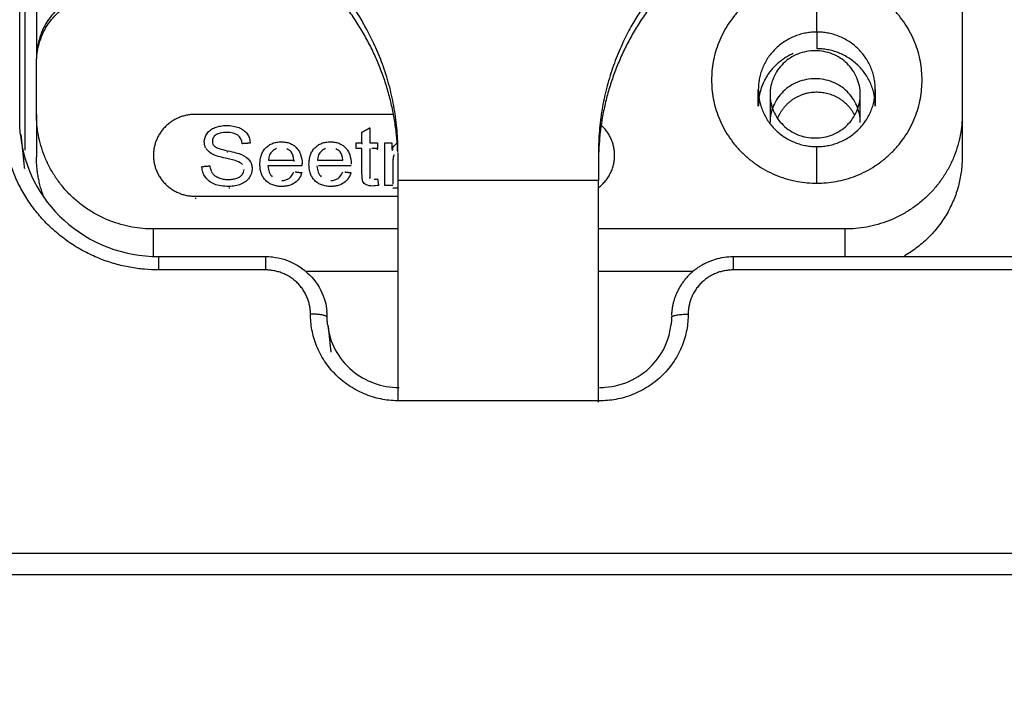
# Model space of a CAD drawing. Header units: millimetres. Extents: x 9946 to 11276, y -3292 to -1962.
# Tile 95 of 170: x 10796 to 10826, y -2304 to -2284. Entities that reach past the tile are written whole.
import ezdxf

# ---------------------------------------------------------------- set-up
doc = ezdxf.new("R2010")
doc.units = ezdxf.units.MM
doc.layers.add('ROXX NEO lite', color=7, linetype='Continuous', true_color=0x000000)
doc.dimstyles.get("Standard").update_dxf_attribs({"dimscale": 10, "dimtxt": 2.5, "dimasz": 3, "dimexe": 1, "dimexo": 0.5, "dimgap": 0.8, "dimtad": 1, "dimtoh": 1, "dimdec": 1, "dimzin": 1, "dimdsep": 46, "dimtxsty": 'Standard', "dimblk": 'OPEN90', "dimcen": 2.5, "dimadec": 1, "dimazin": 1, "dimtfac": 1, "dimtdec": 4, "dimtix": 1, "dimtofl": 0, "dimtmove": 1, "dimatfit": 3, "dimldrblk": 'OPEN90', "dimfxl": 1, "dimtolj": 1, "dimtzin": 1, "dimarcsym": 0})

# ---------------------------------------------------------------- blocks, each defined once
blk = doc.blocks.new('*D2')
at = {"layer": 'Defpoints', "color": 0}
for p in [(10752.196, -2185.885), (11119.696, -2185.885), (11119.696, -2408.445)]:
    blk.add_point(p, dxfattribs=at)
at = {"layer": 'ROXX NEO lite', "color": 0, "lineweight": -2}
for p, q in [((10752.196, -2191.886), (10752.196, -2411.446)), ((11119.696, -2191.886), (11119.696, -2411.446)), ((10758.197, -2408.445), (11113.695, -2408.445))]:
    blk.add_line(p, q, dxfattribs=at)
at = {"layer": 'ROXX NEO lite', "color": 0}
for points in [[(10758.197, -2407.445), (10758.197, -2409.445), (10752.196, -2408.445)], [(11113.695, -2409.445), (11113.695, -2407.445), (11119.696, -2408.445)]]:
    blk.add_solid(points, dxfattribs=at)
at = {"layer": 'ROXX NEO lite', "color": 0, "insert": (10935.946, -2401.544), "char_height": 9.0015, "attachment_point": 5}
blk.add_mtext('\\A1;367.5', dxfattribs=at)

msp = doc.modelspace()

# ---------------------------------------------------------------- linework, layer by layer
at = {"layer": 'ROXX NEO lite', "color": 18, "lineweight": -3, "true_color": 0x000000}
for points, degree in [([(10796.287, -2286.968), (10796.287, -2274.131), (10796.287, -2261.294)], 2), ([(10796.438, -2262.731), (10796.438, -2275.289), (10796.438, -2287.846)], 2), ([(10796.788, -2265.329), (10796.788, -2275.217), (10796.788, -2285.105)], 2), ([(10807.605, -2287.9), (10807.605, -2287.685), (10807.587, -2287.254), (10807.504, -2286.6), (10807.366, -2285.958), (10807.175, -2285.338), (10806.948, -2284.771), (10806.708, -2284.28), (10806.469, -2283.864), (10806.237, -2283.509), (10806.014, -2283.203), (10805.802, -2282.937), (10805.602, -2282.706), (10805.414, -2282.505), (10805.238, -2282.328), (10805.074, -2282.173), (10804.922, -2282.036), (10804.783, -2281.917), (10804.656, -2281.813), (10804.541, -2281.721), (10804.434, -2281.638), (10804.333, -2281.562), (10804.266, -2281.513), (10804.234, -2281.489)], 3), ([(10816.976, -2281.489), (10816.945, -2281.513), (10816.879, -2281.561), (10816.776, -2281.639), (10816.665, -2281.724), (10816.546, -2281.819), (10816.417, -2281.926), (10816.276, -2282.048), (10816.122, -2282.186), (10815.956, -2282.344), (10815.78, -2282.522), (10815.592, -2282.725), (10815.391, -2282.957), (10815.179, -2283.225), (10814.956, -2283.534), (10814.724, -2283.893), (10814.487, -2284.31), (10814.249, -2284.8), (10814.021, -2285.38), (10813.835, -2285.998), (10813.703, -2286.626), (10813.623, -2287.259), (10813.605, -2287.686), (10813.605, -2287.9)], 3), ([(10820.138, -2284.309), (10820.138, -2283.483), (10820.138, -2282.658)], 2), ([(10798.128, -2283.182), (10797.901, -2283.263), (10797.53, -2283.483), (10797.129, -2283.918), (10796.865, -2284.447), (10796.788, -2284.869), (10796.788, -2285.105)], 3), ([(10796.788, -2285.226), (10796.788, -2284.989), (10796.865, -2284.567), (10797.129, -2284.038), (10797.53, -2283.603), (10797.901, -2283.383), (10798.128, -2283.302)], 3), ([(10824.488, -2283.498), (10824.488, -2285.135), (10824.488, -2286.773)], 2), ([(10820.138, -2284.309), (10820.138, -2284.558), (10820.138, -2284.807)], 2), ([(10821.438, -2286.174), (10821.438, -2286.003), (10821.368, -2285.661), (10821.068, -2285.226), (10820.619, -2284.936), (10820.088, -2284.834), (10819.558, -2284.936), (10819.109, -2285.226), (10818.809, -2285.661), (10818.738, -2286.003), (10818.738, -2286.174)], 3), ([(10796.788, -2286.773), (10796.788, -2285.999), (10796.788, -2285.226)], 2), ([(10821.438, -2287.011), (10821.438, -2286.84), (10821.368, -2286.498), (10821.068, -2286.064), (10820.619, -2285.773), (10820.088, -2285.672), (10819.558, -2285.773), (10819.109, -2286.064), (10818.809, -2286.498), (10818.738, -2286.84), (10818.738, -2287.011)], 3), ([(10818.388, -2286.522), (10818.388, -2286.273), (10818.388, -2286.023)], 2), ([(10818.738, -2286.174), (10818.738, -2286.344), (10818.809, -2286.686), (10819.109, -2287.121), (10819.558, -2287.411), (10820.088, -2287.513), (10820.619, -2287.411), (10821.068, -2287.121), (10821.368, -2286.686), (10821.438, -2286.344), (10821.438, -2286.174)], 3), ([(10818.738, -2286.174), (10818.738, -2286.592), (10818.738, -2287.011)], 2), ([(10821.438, -2287.011), (10821.438, -2286.592), (10821.438, -2286.174)], 2), ([(10821.888, -2286.023), (10821.888, -2286.273), (10821.888, -2286.522)], 2), ([(10796.788, -2286.773), (10796.788, -2287.411), (10796.788, -2288.049)], 2), ([(10807.472, -2286.773), (10804.505, -2286.773), (10801.538, -2286.773)], 2), ([(10824.488, -2286.773), (10824.488, -2287.411), (10824.488, -2288.049)], 2), ([(10796.438, -2288.405), (10796.384, -2287.888), (10796.33, -2287.371)], 2), ([(10806.529, -2287.306), (10806.645, -2287.241), (10806.76, -2287.176)], 2), ([(10806.529, -2287.622), (10806.529, -2287.464), (10806.529, -2287.306)], 2), ([(10806.76, -2287.176), (10806.76, -2287.399), (10806.76, -2287.622)], 2), ([(10802.125, -2287.733), (10802.173, -2287.774), (10802.299, -2287.816), (10802.502, -2287.859)], 3), ([(10803.185, -2287.633), (10803.065, -2287.642), (10802.946, -2287.65)], 2), ([(10806.359, -2287.791), (10806.359, -2287.706), (10806.359, -2287.622)], 2), ([(10806.359, -2287.622), (10806.444, -2287.622), (10806.529, -2287.622)], 2), ([(10806.529, -2287.623), (10806.529, -2287.642), (10806.529, -2287.662)], 2), ([(10806.76, -2287.622), (10806.876, -2287.622), (10806.993, -2287.622)], 2), ([(10806.993, -2287.622), (10806.993, -2287.706), (10806.993, -2287.791)], 2), ([(10807.217, -2287.622), (10807.322, -2287.622), (10807.426, -2287.622)], 2), ([(10807.217, -2288.9), (10807.217, -2288.261), (10807.217, -2287.622)], 2), ([(10807.426, -2287.622), (10807.426, -2287.719), (10807.426, -2287.816)], 2), ([(10807.426, -2287.816), (10807.452, -2287.771), (10807.504, -2287.695), (10807.55, -2287.652), (10807.573, -2287.637)], 3), ([(10820.138, -2288.831), (10820.138, -2288.285), (10820.138, -2287.738)], 2), ([(10802.443, -2288.086), (10802.27, -2288.047), (10802.148, -2288.011), (10802.079, -2287.976)], 3), ([(10802.502, -2287.859), (10802.705, -2287.902), (10802.844, -2287.939), (10802.92, -2287.971)], 3), ([(10802.516, -2287.901), (10802.511, -2287.9), (10802.506, -2287.899), (10802.502, -2287.898)], 3), ([(10803.849, -2287.871), (10803.776, -2287.938), (10803.736, -2288.027), (10803.728, -2288.138)], 3), ([(10803.97, -2287.796), (10803.926, -2287.813), (10803.885, -2287.838), (10803.849, -2287.871)], 3), ([(10804.405, -2287.896), (10804.368, -2287.855), (10804.325, -2287.824), (10804.277, -2287.803)], 3), ([(10804.492, -2288.138), (10804.482, -2288.031), (10804.452, -2287.95), (10804.405, -2287.896)], 3), ([(10805.316, -2287.871), (10805.243, -2287.938), (10805.203, -2288.027), (10805.195, -2288.138)], 3), ([(10805.437, -2287.796), (10805.393, -2287.813), (10805.352, -2287.838), (10805.316, -2287.871)], 3), ([(10805.872, -2287.896), (10805.834, -2287.855), (10805.792, -2287.824), (10805.744, -2287.803)], 3), ([(10805.959, -2288.138), (10805.949, -2288.031), (10805.919, -2287.95), (10805.872, -2287.896)], 3), ([(10806.529, -2287.791), (10806.444, -2287.791), (10806.359, -2287.791)], 2), ([(10806.529, -2288.526), (10806.529, -2288.158), (10806.529, -2287.791)], 2), ([(10806.76, -2287.791), (10806.76, -2288.164), (10806.76, -2288.538)], 2), ([(10806.993, -2287.791), (10806.907, -2287.791), (10806.821, -2287.791)], 2), ([(10806.993, -2287.831), (10806.993, -2287.802), (10806.993, -2287.772)], 2), ([(10807.461, -2287.8), (10807.449, -2287.817), (10807.438, -2287.836), (10807.426, -2287.856)], 3), ([(10807.488, -2287.979), (10807.474, -2288.016), (10807.456, -2288.098), (10807.449, -2288.185), (10807.449, -2288.231)], 3), ([(10807.601, -2287.843), (10807.592, -2287.848), (10807.583, -2287.854), (10807.574, -2287.86)], 3), ([(10807.605, -2287.921), (10807.605, -2288.336), (10807.605, -2288.752)], 2), ([(10813.605, -2287.9), (10813.605, -2288.326), (10813.605, -2288.752)], 2), ([(10801.842, -2288.65), (10801.777, -2288.557), (10801.742, -2288.451), (10801.738, -2288.333)], 3), ([(10801.752, -2288.332), (10801.863, -2288.323), (10801.974, -2288.314)], 2), ([(10802.779, -2288.172), (10802.728, -2288.154), (10802.617, -2288.125), (10802.443, -2288.086)], 3), ([(10802.949, -2288.276), (10802.914, -2288.235), (10802.858, -2288.2), (10802.779, -2288.172)], 3), ([(10804.736, -2288.317), (10804.225, -2288.317), (10803.715, -2288.317)], 2), ([(10803.728, -2288.138), (10804.11, -2288.138), (10804.492, -2288.138)], 2), ([(10804.488, -2288.141), (10804.489, -2288.153), (10804.491, -2288.165), (10804.492, -2288.178)], 3), ([(10804.737, -2288.299), (10804.737, -2288.284), (10804.737, -2288.27), (10804.736, -2288.256)], 3), ([(10805.182, -2288.317), (10805.187, -2288.387), (10805.212, -2288.51), (10805.272, -2288.602), (10805.31, -2288.639)], 3), ([(10805.195, -2288.138), (10805.577, -2288.138), (10805.959, -2288.138)], 2), ([(10806.202, -2288.317), (10805.716, -2288.317), (10805.23, -2288.317)], 2), ([(10807.449, -2288.231), (10807.449, -2288.547), (10807.449, -2288.863)], 2), ([(10804.347, -2288.688), (10804.407, -2288.646), (10804.454, -2288.58), (10804.49, -2288.488)], 3), ([(10804.527, -2288.493), (10804.628, -2288.504), (10804.729, -2288.516)], 2), ([(10805.814, -2288.688), (10805.873, -2288.646), (10805.921, -2288.58), (10805.957, -2288.488)], 3), ([(10806.013, -2288.495), (10806.105, -2288.505), (10806.196, -2288.516)], 2), ([(10806.558, -2288.781), (10806.539, -2288.741), (10806.529, -2288.656), (10806.529, -2288.526)], 3), ([(10806.76, -2288.538), (10806.76, -2288.599), (10806.764, -2288.639), (10806.772, -2288.657)], 3), ([(10802.544, -2288.93), (10802.373, -2288.93), (10802.088, -2288.884), (10801.908, -2288.744), (10801.842, -2288.65)], 3), ([(10804.129, -2288.751), (10804.17, -2288.751), (10804.251, -2288.74), (10804.317, -2288.709), (10804.347, -2288.688)], 3), ([(10805.596, -2288.751), (10805.637, -2288.751), (10805.718, -2288.74), (10805.783, -2288.709), (10805.814, -2288.688)], 3), ([(10806.772, -2288.697), (10806.769, -2288.689), (10806.766, -2288.679), (10806.764, -2288.664)], 3), ([(10806.891, -2288.715), (10806.917, -2288.715), (10806.951, -2288.712), (10806.993, -2288.706)], 3), ([(10806.993, -2288.706), (10807.01, -2288.802), (10807.026, -2288.898)], 2), ([(10807.449, -2288.9), (10807.333, -2288.9), (10807.217, -2288.9)], 2), ([(10813.605, -2288.752), (10810.605, -2288.752), (10807.605, -2288.752)], 2), ([(10801.538, -2289.223), (10804.574, -2289.223), (10807.61, -2289.223)], 2), ([(10802.544, -2288.97), (10802.553, -2288.97), (10802.563, -2288.97), (10802.573, -2288.97)], 3), ([(10807.605, -2288.978), (10807.527, -2288.978), (10807.449, -2288.978)], 2), ([(10801.538, -2289.283), (10801.555, -2289.283), (10801.571, -2289.283)], 2), ([(10807.605, -2290.203), (10803.947, -2290.203), (10800.288, -2290.203)], 2), ([(10800.288, -2291.025), (10800.288, -2290.614), (10800.288, -2290.203)], 2), ([(10820.988, -2290.203), (10817.309, -2290.203), (10813.629, -2290.203)], 2), ([(10820.988, -2291.027), (10820.988, -2290.615), (10820.988, -2290.203)], 2), ([(10800.438, -2291.027), (10802.038, -2291.027), (10803.638, -2291.027)], 2), ([(10817.638, -2291.027), (10825.138, -2291.027), (10832.638, -2291.027)], 2), ([(10803.638, -2291.428), (10802.038, -2291.428), (10800.438, -2291.428)], 2), ([(10807.605, -2291.479), (10806.236, -2291.479), (10804.866, -2291.479)], 2), ([(10816.434, -2291.479), (10815.024, -2291.479), (10813.614, -2291.479)], 2), ([(10832.638, -2291.428), (10825.138, -2291.428), (10817.638, -2291.428)], 2), ([(10805.514, -2293.097), (10805.555, -2293.491), (10805.597, -2293.886)], 2), ([(10813.638, -2295.347), (10810.638, -2295.347), (10807.638, -2295.347)], 2), ([(10791.538, -2299.903), (10827.438, -2299.903), (10863.338, -2299.903)], 2), ([(10863.487, -2300.557), (10827.438, -2300.557), (10791.39, -2300.557)], 2)]:
    msp.add_open_spline(points, degree=degree, dxfattribs=at)
for points, weights in [([(10807.599, -2287.9), (10807.451, -2284.108), (10804.324, -2281.869)], [0.991272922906, 0.896130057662, 1]), ([(10816.887, -2281.869), (10813.759, -2284.108), (10813.611, -2287.9)], [1, 0.896130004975, 0.991272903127]), ([(10820.138, -2282.658), (10816.988, -2282.658), (10816.988, -2285.744)], [1, 0.707106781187, 1]), ([(10820.138, -2284.309), (10818.388, -2284.309), (10818.388, -2286.023)], [1, 0.707106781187, 1]), ([(10821.888, -2286.023), (10821.888, -2284.309), (10820.138, -2284.309)], [1, 0.707106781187, 1]), ([(10821.888, -2286.522), (10821.888, -2284.807), (10820.138, -2284.807)], [1, 0.707106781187, 1]), ([(10819.431, -2284.953), (10818.388, -2285.405), (10818.388, -2286.522)], [0.883365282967, 0.787478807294, 1]), ([(10816.988, -2285.744), (10816.988, -2288.831), (10820.138, -2288.831)], [1, 0.707106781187, 1]), ([(10818.388, -2286.023), (10818.388, -2287.738), (10820.138, -2287.738)], [1, 0.707106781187, 1]), ([(10820.138, -2287.738), (10821.888, -2287.738), (10821.888, -2286.023)], [1, 0.707106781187, 1]), ([(10800.438, -2291.428), (10795.788, -2291.428), (10795.788, -2286.87)], [1, 0.707106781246, 1]), ([(10800.288, -2290.203), (10796.788, -2290.203), (10796.788, -2286.773)], [1, 0.707106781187, 1]), ([(10801.538, -2286.773), (10800.288, -2286.773), (10800.288, -2287.998)], [1, 0.707106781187, 1]), ([(10824.488, -2286.773), (10824.488, -2290.203), (10820.988, -2290.203)], [1, 0.707106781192, 1]), ([(10796.309, -2287.387), (10796.287, -2287.178), (10796.287, -2286.968)], [1, 0.998669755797, 1]), ([(10814.088, -2287.998), (10814.088, -2287.434), (10813.651, -2287.067)], [1, 0.839724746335, 0.854859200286]), ([(10797.016, -2289.266), (10796.788, -2288.678), (10796.788, -2288.049)], [0.892842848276, 0.929407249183, 1]), ([(10800.288, -2287.998), (10800.288, -2289.223), (10801.538, -2289.223)], [1, 0.707106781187, 1]), ([(10813.606, -2288.965), (10814.088, -2288.598), (10814.088, -2287.998)], [0.856881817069, 0.831475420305, 1]), ([(10824.488, -2288.049), (10824.488, -2290.012), (10822.762, -2291.006)], [1, 0.808389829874, 0.867481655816]), ([(10807.605, -2288.752), (10807.605, -2293.284), (10807.605, -2295.328)], [1, 0.757925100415, 0.915997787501]), ([(10813.605, -2295.389), (10813.605, -2293.394), (10813.605, -2288.752)], [0.921905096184, 0.753504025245, 1]), ([(10800.438, -2291.027), (10800.438, -2291.027), (10800.438, -2291.428)], [1, 0.774392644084, 1]), ([(10803.638, -2291.027), (10803.638, -2291.027), (10803.638, -2291.428)], [1, 0.774393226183, 1]), ([(10816.785, -2291.24), (10815.902, -2291.69), (10815.799, -2292.661)], [0.885552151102, 0.82849375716, 1]), ([(10817.638, -2291.027), (10817.638, -2291.027), (10817.638, -2291.428)], [1, 0.774392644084, 1]), ([(10804.988, -2292.75), (10804.988, -2291.428), (10803.638, -2291.428)], [1, 0.707106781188, 1]), ([(10817.638, -2291.428), (10816.289, -2291.428), (10816.289, -2292.75)], [1, 0.707106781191, 1]), ([(10807.638, -2295.347), (10804.988, -2295.347), (10804.988, -2292.75)], [1, 0.707106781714, 1]), ([(10805.485, -2292.839), (10805.439, -2292.75), (10804.988, -2292.75)], [0.969566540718, 0.73060036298, 1]), ([(10805.487, -2292.847), (10805.487, -2292.754), (10805.478, -2292.661)], [1, 0.998670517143, 1]), ([(10816.289, -2292.75), (10816.289, -2295.347), (10813.638, -2295.347)], [1, 0.707106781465, 1]), ([(10815.799, -2292.661), (10815.792, -2292.727), (10815.79, -2292.793)], [1, 0.999059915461, 0.999449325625]), ([(10815.79, -2292.847), (10815.8, -2292.75), (10816.289, -2292.75)], [1, 0.714472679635, 1]), ([(10805.499, -2293.064), (10805.487, -2292.956), (10805.487, -2292.847)], [1, 0.998670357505, 1]), ([(10815.79, -2292.847), (10815.79, -2292.956), (10815.778, -2293.064)], [1, 0.998669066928, 1])]:
    msp.add_rational_spline(points, weights, degree=2, dxfattribs=at)
for points, weights, knots in [([(10820.138, -2288.831), (10823.288, -2288.831), (10823.288, -2285.744), (10823.288, -2282.658), (10820.138, -2282.658)], [1, 0.707106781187, 1, 0.707106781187, 1], [-9.896017, -9.896017, -9.896017, -4.948008, -4.948008, 0, 0, 0]), ([(10818.967, -2286.899), (10819.271, -2286.102), (10820.138, -2286.102), (10820.911, -2286.102), (10821.257, -2286.78)], [0.893936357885, 0.77665118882, 1, 0.796077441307, 0.876110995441], [0.466211, 0.466211, 0.466211, 1.963495, 1.963495, 3.33055, 3.33055, 3.33055])]:
    msp.add_rational_spline(points, weights, degree=2, knots=knots, dxfattribs=at)
for points, knots in [([(10801.811, -2287.592), (10801.811, -2287.505), (10801.852, -2287.374), (10801.985, -2287.235), (10802.124, -2287.162), (10802.263, -2287.124), (10802.381, -2287.108), (10802.479, -2287.105), (10802.578, -2287.109), (10802.705, -2287.124), (10802.851, -2287.164), (10802.994, -2287.242), (10803.134, -2287.388), (10803.181, -2287.53), (10803.185, -2287.633)], [-1.908568, -1.908568, -1.908568, -1.908568, -1.604608, -1.453231, -1.301853, -1.150475, -1.074787, -0.999098, -0.916241, -0.833385, -0.667672, -0.501067, -0.334461, 0, 0, 0, 0]), ([(10796.309, -2287.387), (10796.412, -2288.36), (10796.873, -2289.27), (10797.614, -2289.943), (10798.384, -2290.642), (10799.394, -2291.027), (10800.438, -2291.027)], [6.960305, 6.960305, 6.960305, 6.960305, 10.032735, 10.032735, 10.032735, 13.223056, 13.223056, 13.223056, 13.223056]), ([(10802.486, -2287.312), (10802.41, -2287.312), (10802.279, -2287.324), (10802.146, -2287.385), (10802.069, -2287.472), (10802.052, -2287.542), (10802.051, -2287.577)], [-0.7669723, -0.7669723, -0.7669723, -0.7669723, -0.6333628, -0.4997533, -0.3657135, -0.2316737, -0.2316737, -0.2316737, -0.2316737]), ([(10802.946, -2287.65), (10802.932, -2287.539), (10802.847, -2287.369), (10802.631, -2287.312), (10802.486, -2287.312)], [-0.676555, -0.676555, -0.676555, -0.676555, -0.3387858, 0, 0, 0, 0]), ([(10801.852, -2287.77), (10801.842, -2287.75), (10801.82, -2287.694), (10801.811, -2287.632), (10801.811, -2287.593)], [-2.1256241, -2.1256241, -2.1256241, -2.1256241, -2.0459632, -1.9094749, -1.9094749, -1.9094749, -1.9094749]), ([(10802.051, -2287.577), (10802.051, -2287.607), (10802.064, -2287.667), (10802.1, -2287.713), (10802.125, -2287.733)], [-0.2306059, -0.2306059, -0.2306059, -0.2306059, -0.1158369, 0, 0, 0, 0]), ([(10804.729, -2288.516), (10804.71, -2288.581), (10804.656, -2288.697), (10804.527, -2288.829), (10804.38, -2288.898), (10804.244, -2288.924), (10804.117, -2288.932), (10803.982, -2288.922), (10803.856, -2288.889), (10803.745, -2288.836), (10803.649, -2288.759), (10803.571, -2288.664), (10803.516, -2288.551), (10803.483, -2288.423), (10803.472, -2288.27), (10803.483, -2288.116), (10803.517, -2287.983), (10803.572, -2287.867), (10803.651, -2287.768), (10803.747, -2287.69), (10803.856, -2287.634), (10803.977, -2287.601), (10804.113, -2287.59), (10804.248, -2287.6), (10804.366, -2287.633), (10804.472, -2287.688), (10804.566, -2287.765), (10804.643, -2287.861), (10804.715, -2288.013), (10804.737, -2288.153), (10804.737, -2288.259)], [-3.986239, -3.986239, -3.986239, -3.986239, -3.779524, -3.572809, -3.365451, -3.261772, -3.158092, -3.027626, -2.897161, -2.766695, -2.636229, -2.506019, -2.375809, -2.245599, -2.115389, -1.980942, -1.846495, -1.712048, -1.577601, -1.443155, -1.308708, -1.174261, -1.039814, -0.909837, -0.779861, -0.649884, -0.519907, -0.38993, -0.259954, 0, 0, 0, 0]), ([(10806.196, -2288.516), (10806.177, -2288.581), (10806.123, -2288.697), (10805.994, -2288.829), (10805.847, -2288.898), (10805.71, -2288.924), (10805.584, -2288.932), (10805.449, -2288.922), (10805.323, -2288.889), (10805.212, -2288.836), (10805.116, -2288.759), (10805.038, -2288.664), (10804.983, -2288.551), (10804.95, -2288.423), (10804.939, -2288.27), (10804.95, -2288.116), (10804.984, -2287.983), (10805.039, -2287.867), (10805.118, -2287.768), (10805.214, -2287.69), (10805.323, -2287.634), (10805.444, -2287.601), (10805.58, -2287.59), (10805.715, -2287.6), (10805.833, -2287.633), (10805.939, -2287.688), (10806.033, -2287.765), (10806.11, -2287.861), (10806.182, -2288.013), (10806.204, -2288.153), (10806.204, -2288.259)], [-3.986239, -3.986239, -3.986239, -3.986239, -3.779524, -3.572809, -3.365451, -3.261772, -3.158092, -3.027626, -2.897161, -2.766695, -2.636229, -2.506019, -2.375809, -2.245599, -2.115389, -1.980942, -1.846495, -1.712048, -1.577601, -1.443155, -1.308708, -1.174261, -1.039814, -0.909837, -0.779861, -0.649884, -0.519907, -0.38993, -0.259954, 0, 0, 0, 0]), ([(10802.079, -2287.976), (10801.989, -2287.931), (10801.918, -2287.874), (10801.873, -2287.805), (10801.871, -2287.802)], [-2.4581503, -2.4581503, -2.4581503, -2.4581503, -2.1833589, -2.170029, -2.170029, -2.170029, -2.170029]), ([(10802.92, -2287.971), (10803.03, -2288.018), (10803.151, -2288.109), (10803.228, -2288.264), (10803.242, -2288.353), (10803.242, -2288.398)], [-1.5880961, -1.5880961, -1.5880961, -1.5880961, -1.2683057, -1.1089008, -0.9537382, -0.9537382, -0.9537382, -0.9537382]), ([(10801.974, -2288.314), (10801.98, -2288.358), (10801.994, -2288.418), (10802.015, -2288.468), (10802.023, -2288.483)], [-1.7807746, -1.7807746, -1.7807746, -1.7807746, -1.6607222, -1.6038187, -1.6038187, -1.6038187, -1.6038187]), ([(10803.715, -2288.317), (10803.72, -2288.387), (10803.745, -2288.51), (10803.806, -2288.602), (10803.843, -2288.639)], [0, 0, 0, 0, 0.166525, 0.3330489, 0.3330489, 0.3330489, 0.3330489]), ([(10802.029, -2288.495), (10802.036, -2288.508), (10802.063, -2288.55), (10802.124, -2288.61), (10802.238, -2288.672), (10802.376, -2288.712), (10802.526, -2288.725), (10802.67, -2288.714), (10802.788, -2288.684), (10802.885, -2288.637), (10802.974, -2288.553), (10803.001, -2288.474), (10803.001, -2288.421)], [-1.588745, -1.588745, -1.588745, -1.588745, -1.54067, -1.421092, -1.301514, -1.181936, -1.062358, -0.956246, -0.850134, -0.744421, -0.638709, -0.428591, -0.428591, -0.428591, -0.428591]), ([(10803.242, -2288.402), (10803.241, -2288.493), (10803.198, -2288.633), (10803.057, -2288.783), (10802.912, -2288.866), (10802.738, -2288.919), (10802.611, -2288.93), (10802.544, -2288.93)], [-0.9494959, -0.9494959, -0.9494959, -0.9494959, -0.6337224, -0.4754163, -0.3171102, -0.1585551, 0, 0, 0, 0]), ([(10807.026, -2288.898), (10806.961, -2288.91), (10806.806, -2288.926), (10806.639, -2288.89), (10806.577, -2288.822), (10806.558, -2288.781)], [-0.5320933, -0.5320933, -0.5320933, -0.5320933, -0.4084049, -0.2042025, 0, 0, 0, 0]), ([(10803.638, -2291.027), (10803.709, -2291.027), (10803.78, -2291.031), (10803.851, -2291.039), (10804.081, -2291.066), (10804.304, -2291.134), (10804.509, -2291.242), (10804.732, -2291.359), (10804.928, -2291.52), (10805.085, -2291.714), (10805.243, -2291.91), (10805.358, -2292.135), (10805.424, -2292.376), (10805.45, -2292.47), (10805.467, -2292.565), (10805.478, -2292.661)], [2.702204, 2.702204, 2.702204, 2.702204, 2.915946, 2.915946, 2.915946, 3.613704, 3.613704, 3.613704, 4.372189, 4.372189, 4.372189, 5.13275, 5.13275, 5.13275, 5.426531, 5.426531, 5.426531, 5.426531]), ([(10816.789, -2291.231), (10816.889, -2291.18), (10816.994, -2291.138), (10817.103, -2291.106), (10817.277, -2291.054), (10817.457, -2291.027), (10817.638, -2291.027)], [2.0289076, 2.0289076, 2.0289076, 2.0289076, 2.3697682, 2.3697682, 2.3697682, 2.9167656, 2.9167656, 2.9167656, 2.9167656]), ([(10805.499, -2293.064), (10805.555, -2293.594), (10805.815, -2294.085), (10806.232, -2294.437), (10806.624, -2294.767), (10807.124, -2294.947), (10807.638, -2294.947)], [3.525678, 3.525678, 3.525678, 3.525678, 5.200264, 5.200264, 5.200264, 6.776163, 6.776163, 6.776163, 6.776163]), ([(10813.638, -2294.947), (10813.692, -2294.947), (10813.746, -2294.945), (10813.801, -2294.941), (10814.371, -2294.899), (10814.901, -2294.637), (10815.272, -2294.213), (10815.558, -2293.888), (10815.733, -2293.487), (10815.778, -2293.064)], [3.311897, 3.311897, 3.311897, 3.311897, 3.47701, 3.47701, 3.47701, 5.217276, 5.217276, 5.217276, 6.554292, 6.554292, 6.554292, 6.554292])]:
    msp.add_open_spline(points, degree=3, knots=knots, dxfattribs=at)

# ---------------------------------------------------------------- dimensions: what is measured, and where the dimension line sits
at = {"layer": 'ROXX NEO lite', "color": 5, "true_color": 0x0000ff}
dim = msp.add_linear_dim(base=(11119.696, -2408.445), p1=(10752.196, -2185.885), p2=(11119.696, -2185.885), dimstyle='Standard', override={"dimscale": 3.0005, "dimtxt": 3, "dimasz": 2, "dimexe": 1, "dimexo": 2, "dimgap": 0.8, "dimtad": 1, "dimtih": 0, "dimtoh": 0, "dimdec": 1, "dimlfac": 1, "dimzin": 1, "dimtxsty": 'Standard', "dimsah": 0, "dimcen": 2.5, "dimadec": 1, "dimazin": 1, "dimtix": 0, "dimtmove": 0, "dimtzin": 1}, dxfattribs=at)
dim.commit()
dim.dimension.update_dxf_attribs({"geometry": '*D2', "text_midpoint": (10935.946, -2401.544)})

doc.saveas('drawing.dxf')
